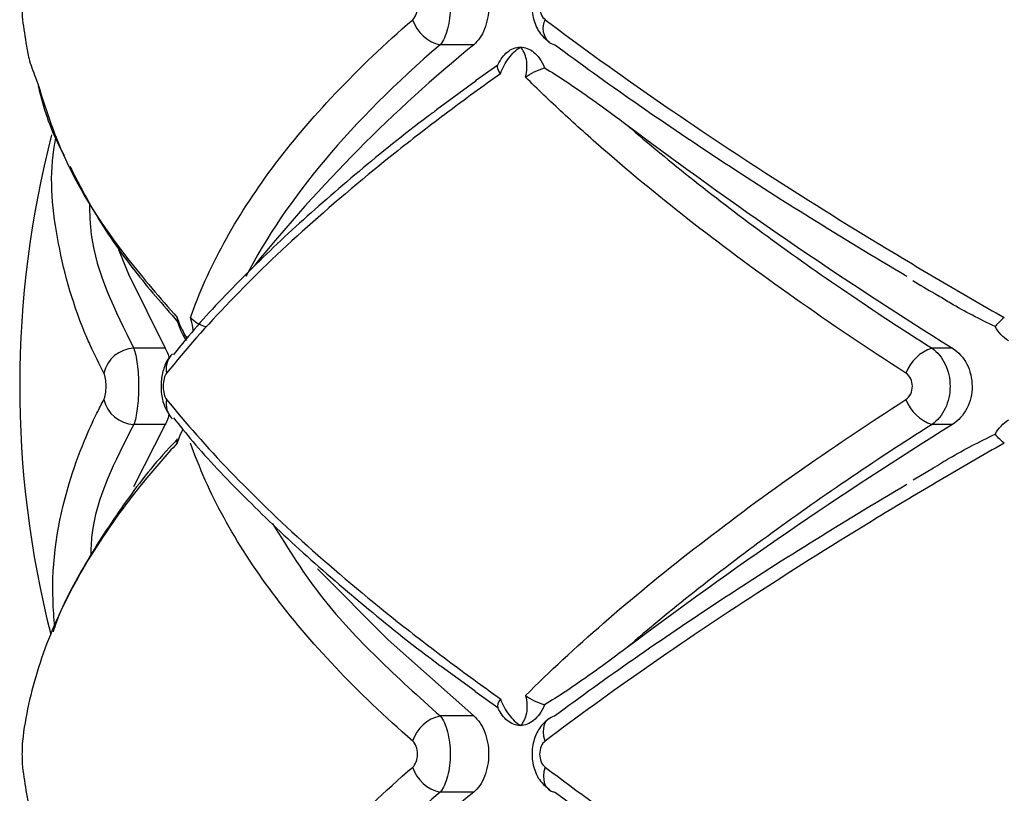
# Paper-space layout '_Izquierda' of a CAD drawing. Header units: millimetres. Extents: x 444 to 844, y -320 to 324.
# Tile 4 of 16: x 576 to 610, y -62 to -35. Entities that reach past the tile are written whole.
import ezdxf

# ---------------------------------------------------------------- set-up
doc = ezdxf.new("R2010")
doc.units = ezdxf.units.MM

psp = doc.layouts.new('_Izquierda')

# ---------------------------------------------------------------- linework, layer by layer
at = {"color": 7, "linetype": 'Continuous', "lineweight": 25}
for p, q in [((591.838, -35.807), (590.67, -35.807)), ((591.9, -37.05), (592.675, -36.506)), ((591.916, -37.07), (590.544, -38.079)), ((581.107, -46.368), (580.011, -46.368)), ((608.492, -46.368), (607.776, -46.368)), ((581.107, -49.015), (580.003, -51.193)), ((581.107, -49.015), (580.011, -49.015)), ((608.492, -49.015), (607.776, -49.015)), ((607.825, -50.54), (607.117, -50.954)), ((590.701, -57.429), (591.887, -58.29)), ((592.675, -58.877), (591.878, -58.303)), ((591.838, -59.16), (590.67, -59.16)), ((591.838, -61.807), (590.67, -61.807))]:
    psp.add_line(p, q, dxfattribs=at)
at = {"color": 7, "linetype": 'Continuous', "lineweight": 25, "flags": 128}
for points in [[(594.454, -35.727), (594.531, -35.772), (594.644, -35.807)], [(579.478, -42.929), (579.826, -43.787), (581.107, -46.368)], [(581.298, -46.618), (581.341, -46.571), (581.354, -46.557)], [(586.404, -54.037), (588.853, -56.514), (591.838, -59.16)], [(594.321, -60.03), (594.279, -59.873), (594.262, -59.721), (594.269, -59.579), (594.301, -59.452), (594.357, -59.344), (594.434, -59.257), (594.531, -59.195), (594.644, -59.16)], [(594.321, -60.938), (594.279, -61.095), (594.262, -61.247), (594.269, -61.389), (594.301, -61.516), (594.357, -61.624), (594.434, -61.711), (594.531, -61.772), (594.644, -61.807)]]:
    psp.add_lwpolyline(points, dxfattribs=at)
at = {"color": 7, "linetype": 'Continuous', "lineweight": 25}
for centre, radius, start, end in [((590.929, -34.557), 1.277, 197.3572, 258.3018), ((624.969, -76.329), 52.342, 129.2701, 141.1435), ((693.588, 89.899), 160.655, 233.11915, 238.01577), ((611.042, -47.691), 35, 165.5315, 194.2659), ((580.053, -47.473), 1.106, 92.1724, 167.6933), ((608.196, -47.713), 1.41, 107.331, 160.252), ((580.053, -47.91), 1.106, 192.3067, 267.8276), ((581.886, -48.293), 0.753, 168.672, 224.526), ((608.196, -47.669), 1.41, 199.748, 252.669), ((693.588, -185.281), 160.655, 121.98423, 126.88085), ((590.929, -60.411), 1.277, 101.6982, 162.6428), ((590.929, -60.557), 1.277, 197.3572, 258.3018), ((624.969, -102.329), 52.342, 129.2701, 141.1435)]:
    psp.add_arc(centre, radius, start, end, dxfattribs=at)
at = {"color": 8, "linetype": 'Continuous', "lineweight": 25}
for centre, radius, start, end in [((594.9, -35.246), 0.656, 152.03, 227.1539), ((581.896, -47.09), 0.762, 141.6656, 191.1032)]:
    psp.add_arc(centre, radius, start, end, dxfattribs=at)
at = {"color": 7, "linetype": 'Continuous', "lineweight": 25}
for points, knots in [([(590.67, -33.16), (590.723, -33.224), (590.77, -33.303), (590.855, -33.489), (590.892, -33.595), (590.953, -33.826), (590.976, -33.952), (591.008, -34.212), (591.016, -34.347), (591.016, -34.753), (590.984, -35.022), (590.863, -35.487), (590.775, -35.679), (590.67, -35.807)], [0, 0, 0, 0, 0.125, 0.125, 0.25, 0.25, 0.375, 0.375, 0.5, 0.5, 0.75, 0.75, 1, 1, 1, 1]), ([(591.838, -33.16), (591.914, -33.223), (591.983, -33.3), (592.109, -33.483), (592.165, -33.589), (592.256, -33.819), (592.292, -33.946), (592.34, -34.208), (592.353, -34.345), (592.353, -34.757), (592.303, -35.029), (592.119, -35.494), (591.989, -35.682), (591.838, -35.807)], [0, 0, 0, 0, 0.125, 0.125, 0.25, 0.25, 0.375, 0.375, 0.5, 0.5, 0.75, 0.75, 1, 1, 1, 1]), ([(594.462, -33.25), (594.367, -33.327), (594.149, -33.503), (593.935, -33.918), (593.83, -34.447), (593.914, -35.003), (594.136, -35.458), (594.371, -35.64), (594.466, -35.713)], [0, 0, 0, 0, 0.129458, 0.296572, 0.482047, 0.685148, 0.87358, 1, 1, 1, 1]), ([(576.139, -34.03), (576.134, -34.073), (576.13, -34.138), (576.124, -34.298), (576.122, -34.391), (576.122, -34.578), (576.124, -34.671), (576.13, -34.829), (576.134, -34.895), (576.139, -34.938)], [0, 0, 0, 0, 0.25, 0.25, 0.5, 0.5, 0.75, 0.75, 1, 1, 1, 1]), ([(589.711, -34.938), (589.761, -34.895), (589.803, -34.829), (589.862, -34.67), (589.877, -34.577), (589.877, -34.39), (589.861, -34.296), (589.803, -34.138), (589.761, -34.073), (589.711, -34.03)], [0, 0, 0, 0, 0.25, 0.25, 0.5, 0.5, 0.75, 0.75, 1, 1, 1, 1]), ([(594.321, -34.03), (594.263, -34.073), (594.214, -34.138), (594.146, -34.298), (594.128, -34.391), (594.128, -34.578), (594.147, -34.671), (594.215, -34.829), (594.263, -34.895), (594.321, -34.938)], [0, 0, 0, 0, 0.25, 0.25, 0.5, 0.5, 0.75, 0.75, 1, 1, 1, 1]), ([(576.139, -34.938), (576.184, -35.246), (576.252, -35.72), (576.379, -36.418), (576.539, -36.813), (576.631, -37.038)], [0, 0, 0, 0, 0.443695, 0.68299, 1, 1, 1, 1]), ([(581.987, -45.302), (582.134, -44.874), (582.304, -44.444), (582.69, -43.579), (582.906, -43.144), (583.621, -41.836), (584.185, -40.964), (585.481, -39.227), (586.216, -38.359), (587.845, -36.637), (588.74, -35.782), (589.711, -34.938)], [0, 0, 0, 0, 0.125, 0.125, 0.25, 0.25, 0.5, 0.5, 0.75, 0.75, 1, 1, 1, 1]), ([(594.321, -34.938), (595.443, -35.785), (596.629, -36.643), (599.096, -38.363), (600.38, -39.227), (603.049, -40.959), (604.433, -41.828), (606.587, -43.136), (607.319, -43.574), (608.793, -44.442), (609.538, -44.873), (610.29, -45.302)], [0, 0, 0, 0, 0.25, 0.25, 0.5, 0.5, 0.75, 0.75, 0.875, 0.875, 1, 1, 1, 1]), ([(590.67, -35.807), (589.127, -37.131), (587.792, -38.465), (585.536, -41.155), (584.614, -42.51), (583.908, -43.877)], [0, 0, 0, 0, 0.5, 0.5, 1, 1, 1, 1]), ([(592.766, -36.818), (592.83, -36.62), (592.932, -36.433), (593.173, -36.115), (593.313, -35.985), (593.457, -35.891)], [0, 0, 0, 0, 0.5, 0.5, 1, 1, 1, 1]), ([(592.999, -36.068), (593.07, -36.01), (593.143, -35.966), (593.297, -35.907), (593.377, -35.891), (593.457, -35.891)], [0, 0, 0, 0, 0.5, 0.5, 1, 1, 1, 1]), ([(593.637, -36.936), (593.694, -36.717), (593.7, -36.503), (593.632, -36.142), (593.558, -35.994), (593.457, -35.891)], [0, 0, 0, 0, 0.5, 0.5, 1, 1, 1, 1]), ([(593.457, -35.891), (593.536, -35.891), (593.616, -35.906), (593.772, -35.966), (593.847, -36.01), (593.919, -36.068)], [0, 0, 0, 0, 0.5, 0.5, 1, 1, 1, 1]), ([(606.903, -43.877), (604.593, -42.51), (602.421, -41.155), (598.336, -38.465), (596.424, -37.131), (594.644, -35.807)], [0, 0, 0, 0, 0.5, 0.5, 1, 1, 1, 1]), ([(593.919, -36.068), (593.989, -36.124), (594.058, -36.196), (594.19, -36.379), (594.251, -36.488), (594.302, -36.615)], [0, 0, 0, 0, 0.5, 0.5, 1, 1, 1, 1]), ([(594.302, -36.615), (594.777, -36.901), (595.252, -37.219), (596.208, -37.889), (596.688, -38.242), (597.171, -38.607)], [0, 0, 0, 0, 0.5, 0.5, 1, 1, 1, 1]), ([(592.766, -36.818), (592.141, -37.262), (591.531, -37.708), (590.34, -38.601), (589.759, -39.049), (588.073, -40.387), (587.024, -41.27), (585.078, -43.018), (584.179, -43.884), (582.543, -45.583), (581.805, -46.42), (581.148, -47.237)], [0, 0, 0, 0, 0.125, 0.125, 0.25, 0.25, 0.5, 0.5, 0.75, 0.75, 1, 1, 1, 1]), ([(606.869, -47.237), (605.523, -46.37), (604.228, -45.497), (601.767, -43.761), (600.599, -42.896), (598.385, -41.174), (597.341, -40.316), (595.868, -39.033), (595.395, -38.608), (594.488, -37.767), (594.053, -37.35), (593.637, -36.936)], [0, 0, 0, 0, 0.25, 0.25, 0.5, 0.5, 0.75, 0.75, 0.875, 0.875, 1, 1, 1, 1]), ([(576.686, -37.241), (576.711, -37.348), (576.892, -38.131), (577.198, -38.941), (577.573, -39.638), (577.584, -39.659)], [0, 0, 0, 0, 0.133428, 0.973946, 1, 1, 1, 1]), ([(590.544, -38.079), (590.444, -38.153), (589.469, -38.868), (587.813, -40.225), (585.591, -42.147), (583.625, -44.059), (582.219, -45.548), (581.56, -46.38), (581.388, -46.598)], [0, 0, 0, 0, 0.025033, 0.244293, 0.46655, 0.691717, 0.91958, 1, 1, 1, 1]), ([(597.171, -38.607), (598.654, -39.89), (600.282, -41.179), (603.818, -43.766), (605.725, -45.064), (607.776, -46.368)], [0, 0, 0, 0, 0.5, 0.5, 1, 1, 1, 1]), ([(577.789, -40.04), (578.061, -40.573), (578.681, -41.788), (579.928, -43.595), (581.021, -44.854), (581.534, -45.443)], [0, 0, 0, 0, 0.293029, 0.668575, 1, 1, 1, 1]), ([(607.111, -44.011), (607.36, -44.163), (607.648, -44.34), (607.955, -44.514), (607.996, -44.538)], [0, 0, 0, 0, 0.8647047, 1, 1, 1, 1]), ([(609.97, -45.615), (609.444, -45.355), (608.769, -45.021), (608.135, -44.629), (607.994, -44.542)], [0, 0, 0, 0, 0.778493, 1, 1, 1, 1]), ([(581.521, -45.302), (581.521, -45.303), (581.506, -45.358), (581.521, -45.409), (581.536, -45.459)], [0, 0, 0, 0, 0.020769, 1, 1, 1, 1]), ([(581.533, -45.46), (581.581, -45.597), (581.664, -45.834), (581.789, -46.022), (581.841, -46.101)], [0, 0, 0, 0, 0.5769763, 1, 1, 1, 1]), ([(610.436, -46.107), (610.342, -46.049), (610.256, -45.978), (610.099, -45.813), (610.029, -45.718), (609.97, -45.615)], [0, 0, 0, 0, 0.5, 0.5, 1, 1, 1, 1]), ([(580.011, -46.368), (580.036, -46.432), (580.059, -46.511), (580.101, -46.697), (580.119, -46.804), (580.148, -47.034), (580.159, -47.161), (580.174, -47.42), (580.178, -47.556), (580.178, -47.961), (580.163, -48.23), (580.104, -48.694), (580.062, -48.887), (580.011, -49.015)], [0, 0, 0, 0, 0.125, 0.125, 0.25, 0.25, 0.375, 0.375, 0.5, 0.5, 0.75, 0.75, 1, 1, 1, 1]), ([(581.107, -46.368), (581.154, -46.453), (581.204, -46.546), (581.234, -46.701), (581.236, -46.714)], [0, 0, 0, 0, 0.918754, 1, 1, 1, 1]), ([(607.776, -46.368), (607.871, -46.432), (607.957, -46.511), (608.112, -46.697), (608.18, -46.804), (608.289, -47.034), (608.332, -47.161), (608.389, -47.42), (608.403, -47.556), (608.403, -47.961), (608.345, -48.23), (608.126, -48.694), (607.966, -48.887), (607.776, -49.015)], [0, 0, 0, 0, 0.125, 0.125, 0.25, 0.25, 0.375, 0.375, 0.5, 0.5, 0.75, 0.75, 1, 1, 1, 1]), ([(608.492, -46.368), (608.593, -46.432), (608.686, -46.51), (608.853, -46.696), (608.926, -46.802), (609.045, -47.033), (609.092, -47.16), (609.153, -47.419), (609.169, -47.555), (609.17, -47.962), (609.106, -48.231), (608.868, -48.695), (608.695, -48.887), (608.492, -49.015)], [0, 0, 0, 0, 0.125, 0.125, 0.25, 0.25, 0.375, 0.375, 0.5, 0.5, 0.75, 0.75, 1, 1, 1, 1]), ([(581.302, -46.621), (581.293, -46.63), (581.196, -46.724), (581.074, -46.987), (580.956, -47.402), (580.951, -47.914), (581.047, -48.386), (581.22, -48.644), (581.297, -48.76)], [0, 0, 0, 0, 0.017941, 0.178274, 0.37957, 0.586891, 0.814172, 1, 1, 1, 1]), ([(578.972, -48.145), (578.996, -48.101), (579.015, -48.035), (579.042, -47.876), (579.049, -47.784), (579.049, -47.599), (579.041, -47.506), (579.015, -47.348), (578.996, -47.281), (578.972, -47.237)], [0, 0, 0, 0, 0.25, 0.25, 0.5, 0.5, 0.75, 0.75, 1, 1, 1, 1]), ([(581.148, -47.237), (581.114, -47.279), (581.085, -47.342), (581.043, -47.502), (581.031, -47.596), (581.031, -47.788), (581.043, -47.884), (581.085, -48.041), (581.114, -48.104), (581.148, -48.145)], [0, 0, 0, 0, 0.25, 0.25, 0.5, 0.5, 0.75, 0.75, 1, 1, 1, 1]), ([(606.869, -48.145), (606.938, -48.101), (606.995, -48.035), (607.073, -47.876), (607.094, -47.784), (607.094, -47.599), (607.073, -47.506), (606.995, -47.348), (606.938, -47.281), (606.869, -47.237)], [0, 0, 0, 0, 0.25, 0.25, 0.5, 0.5, 0.75, 0.75, 1, 1, 1, 1]), ([(581.148, -48.145), (581.807, -48.966), (582.55, -49.807), (584.186, -51.506), (585.08, -52.366), (587.018, -54.107), (588.062, -54.987), (589.747, -56.325), (590.33, -56.774), (591.526, -57.671), (592.139, -58.119), (592.766, -58.565)], [0, 0, 0, 0, 0.25, 0.25, 0.5, 0.5, 0.75, 0.75, 0.875, 0.875, 1, 1, 1, 1]), ([(593.637, -58.446), (594.467, -57.622), (595.372, -56.781), (597.332, -55.075), (598.379, -54.214), (600.597, -52.487), (601.77, -51.619), (604.236, -49.88), (605.527, -49.011), (606.869, -48.145)], [0, 0, 0, 0, 0.25, 0.25, 0.5, 0.5, 0.75, 0.75, 1, 1, 1, 1]), ([(581.236, -48.655), (581.213, -48.743), (581.176, -48.887), (581.127, -48.979), (581.107, -49.015)], [0, 0, 0, 0, 0.608127, 1, 1, 1, 1]), ([(581.393, -48.786), (581.611, -49.059), (582.324, -49.955), (583.819, -51.522), (585.845, -53.468), (588.144, -55.431), (589.77, -56.753), (590.688, -57.419), (590.701, -57.429)], [0, 0, 0, 0, 0.099441, 0.32684, 0.552433, 0.775818, 0.996747, 1, 1, 1, 1]), ([(609.97, -49.353), (610.029, -49.249), (610.098, -49.156), (610.254, -48.991), (610.342, -48.919), (610.436, -48.86)], [0, 0, 0, 0, 0.5, 0.5, 1, 1, 1, 1]), ([(607.776, -49.015), (605.725, -50.318), (603.818, -51.617), (600.282, -54.204), (598.654, -55.492), (597.171, -56.776)], [0, 0, 0, 0, 0.5, 0.5, 1, 1, 1, 1]), ([(581.511, -49.552), (581.422, -49.645), (580.705, -50.389), (579.616, -51.821), (578.304, -53.842), (577.511, -55.319), (577.241, -56.117), (577.202, -56.23)], [0, 0, 0, 0, 0.042528, 0.34236, 0.644862, 0.949343, 1, 1, 1, 1]), ([(581.521, -49.666), (581.521, -49.665), (581.506, -49.607), (581.519, -49.554), (581.532, -49.503)], [0, 0, 0, 0, 0.020095, 1, 1, 1, 1]), ([(607.82, -50.531), (608.009, -50.414), (608.7, -49.984), (609.435, -49.619), (609.97, -49.353)], [0, 0, 0, 0, 0.273318, 1, 1, 1, 1]), ([(581.521, -49.666), (581.128, -50.093), (580.754, -50.523), (580.046, -51.388), (579.712, -51.824), (578.773, -53.132), (578.235, -54.003), (577.335, -55.741), (576.971, -56.609), (576.422, -58.331), (576.236, -59.186), (576.139, -60.03)], [0, 0, 0, 0, 0.125, 0.125, 0.25, 0.25, 0.5, 0.5, 0.75, 0.75, 1, 1, 1, 1]), ([(589.711, -60.03), (588.737, -59.183), (587.838, -58.324), (586.212, -56.604), (585.482, -55.741), (584.189, -54.009), (583.626, -53.14), (582.91, -51.831), (582.692, -51.394), (582.305, -50.526), (582.134, -50.095), (581.987, -49.666)], [0, 0, 0, 0, 0.25, 0.25, 0.5, 0.5, 0.75, 0.75, 0.875, 0.875, 1, 1, 1, 1]), ([(610.29, -49.666), (609.54, -50.093), (608.798, -50.523), (607.328, -51.388), (606.599, -51.824), (604.446, -53.132), (603.057, -54.003), (600.381, -55.741), (599.09, -56.609), (596.62, -58.331), (595.44, -59.186), (594.321, -60.03)], [0, 0, 0, 0, 0.125, 0.125, 0.25, 0.25, 0.5, 0.5, 0.75, 0.75, 1, 1, 1, 1]), ([(594.644, -59.16), (596.424, -57.837), (598.336, -56.502), (602.421, -53.813), (604.593, -52.457), (606.903, -51.091)], [0, 0, 0, 0, 0.5, 0.5, 1, 1, 1, 1]), ([(597.171, -56.776), (596.687, -57.141), (596.207, -57.494), (595.252, -58.164), (594.777, -58.482), (594.302, -58.767)], [0, 0, 0, 0, 0.5, 0.5, 1, 1, 1, 1]), ([(593.637, -58.446), (593.694, -58.665), (593.7, -58.88), (593.632, -59.24), (593.558, -59.388), (593.457, -59.491)], [0, 0, 0, 0, 0.5, 0.5, 1, 1, 1, 1]), ([(593.637, -58.446), (593.726, -58.509), (593.827, -58.572), (594.054, -58.684), (594.174, -58.732), (594.302, -58.767)], [0, 0, 0, 0, 0.5, 0.5, 1, 1, 1, 1]), ([(592.766, -58.565), (592.83, -58.763), (592.932, -58.95), (593.173, -59.267), (593.313, -59.397), (593.457, -59.491)], [0, 0, 0, 0, 0.5, 0.5, 1, 1, 1, 1]), ([(594.302, -58.767), (594.251, -58.895), (594.19, -59.004), (594.058, -59.186), (593.989, -59.258), (593.919, -59.315)], [0, 0, 0, 0, 0.5, 0.5, 1, 1, 1, 1]), ([(590.67, -59.16), (590.723, -59.224), (590.77, -59.303), (590.855, -59.489), (590.892, -59.595), (590.953, -59.826), (590.976, -59.952), (591.008, -60.212), (591.016, -60.347), (591.016, -60.753), (590.984, -61.022), (590.863, -61.487), (590.775, -61.679), (590.67, -61.807)], [0, 0, 0, 0, 0.125, 0.125, 0.25, 0.25, 0.375, 0.375, 0.5, 0.5, 0.75, 0.75, 1, 1, 1, 1]), ([(591.838, -59.16), (591.914, -59.223), (591.983, -59.3), (592.109, -59.483), (592.165, -59.589), (592.256, -59.819), (592.292, -59.946), (592.34, -60.208), (592.353, -60.345), (592.353, -60.757), (592.303, -61.029), (592.119, -61.494), (591.989, -61.682), (591.838, -61.807)], [0, 0, 0, 0, 0.125, 0.125, 0.25, 0.25, 0.375, 0.375, 0.5, 0.5, 0.75, 0.75, 1, 1, 1, 1]), ([(593.457, -59.491), (593.377, -59.491), (593.298, -59.476), (593.143, -59.417), (593.07, -59.373), (592.999, -59.315)], [0, 0, 0, 0, 0.5, 0.5, 1, 1, 1, 1]), ([(593.919, -59.315), (593.847, -59.373), (593.772, -59.417), (593.617, -59.476), (593.536, -59.491), (593.457, -59.491)], [0, 0, 0, 0, 0.5, 0.5, 1, 1, 1, 1]), ([(594.462, -59.25), (594.367, -59.327), (594.149, -59.503), (593.935, -59.918), (593.83, -60.447), (593.914, -61.003), (594.136, -61.458), (594.371, -61.64), (594.466, -61.713)], [0, 0, 0, 0, 0.129458, 0.296572, 0.482047, 0.685148, 0.87358, 1, 1, 1, 1]), ([(576.139, -60.03), (576.134, -60.073), (576.13, -60.138), (576.124, -60.298), (576.122, -60.391), (576.122, -60.578), (576.124, -60.671), (576.13, -60.829), (576.134, -60.895), (576.139, -60.938)], [0, 0, 0, 0, 0.25, 0.25, 0.5, 0.5, 0.75, 0.75, 1, 1, 1, 1]), ([(589.711, -60.938), (589.761, -60.895), (589.803, -60.829), (589.862, -60.67), (589.877, -60.577), (589.877, -60.39), (589.861, -60.296), (589.803, -60.138), (589.761, -60.073), (589.711, -60.03)], [0, 0, 0, 0, 0.25, 0.25, 0.5, 0.5, 0.75, 0.75, 1, 1, 1, 1]), ([(594.321, -60.03), (594.263, -60.073), (594.214, -60.138), (594.146, -60.298), (594.128, -60.391), (594.128, -60.578), (594.147, -60.671), (594.215, -60.829), (594.263, -60.895), (594.321, -60.938)], [0, 0, 0, 0, 0.25, 0.25, 0.5, 0.5, 0.75, 0.75, 1, 1, 1, 1]), ([(576.139, -60.938), (576.184, -61.246), (576.252, -61.72), (576.379, -62.418), (576.539, -62.813), (576.631, -63.038)], [0, 0, 0, 0, 0.443695, 0.68299, 1, 1, 1, 1]), ([(581.987, -71.302), (582.134, -70.874), (582.304, -70.444), (582.69, -69.579), (582.906, -69.144), (583.621, -67.836), (584.185, -66.964), (585.481, -65.227), (586.216, -64.359), (587.845, -62.637), (588.74, -61.782), (589.711, -60.938)], [0, 0, 0, 0, 0.125, 0.125, 0.25, 0.25, 0.5, 0.5, 0.75, 0.75, 1, 1, 1, 1]), ([(594.321, -60.938), (595.443, -61.785), (596.629, -62.643), (599.096, -64.363), (600.38, -65.227), (603.049, -66.959), (604.433, -67.828), (606.587, -69.136), (607.319, -69.574), (608.793, -70.442), (609.538, -70.873), (610.29, -71.302)], [0, 0, 0, 0, 0.25, 0.25, 0.5, 0.5, 0.75, 0.75, 0.875, 0.875, 1, 1, 1, 1]), ([(590.67, -61.807), (589.127, -63.131), (587.792, -64.465), (585.536, -67.155), (584.614, -68.51), (583.908, -69.877)], [0, 0, 0, 0, 0.5, 0.5, 1, 1, 1, 1]), ([(606.903, -69.877), (604.593, -68.51), (602.421, -67.155), (598.336, -64.465), (596.424, -63.131), (594.644, -61.807)], [0, 0, 0, 0, 0.5, 0.5, 1, 1, 1, 1])]:
    psp.add_open_spline(points, degree=3, knots=knots, dxfattribs=at)
for points in [[(592.675, -36.506), (592.768, -36.306), (592.883, -36.164), (592.999, -36.068)], [(592.766, -36.818), (592.673, -36.695), (592.639, -36.579), (592.675, -36.506)], [(593.637, -36.936), (593.814, -36.811), (594.046, -36.686), (594.302, -36.615)], [(581.987, -45.302), (582.098, -45.425), (582.278, -45.544), (582.504, -45.615)], [(610.29, -45.302), (610.129, -45.425), (610.014, -45.544), (609.97, -45.615)], [(610.29, -49.666), (610.129, -49.543), (610.014, -49.424), (609.97, -49.353)], [(592.766, -58.565), (592.673, -58.688), (592.639, -58.804), (592.675, -58.877)], [(592.999, -59.315), (592.883, -59.219), (592.768, -59.076), (592.675, -58.877)]]:
    psp.add_open_spline(points, degree=3, dxfattribs=at)
at = {"color": 8, "linetype": 'Continuous', "lineweight": 25}
for points, knots in [([(576.631, -37.038), (576.919, -37.953), (577.566, -40.005), (579.34, -42.789), (580.927, -44.617), (581.521, -45.302)], [0, 0, 0, 0, 0.334472, 0.750839, 1, 1, 1, 1]), ([(578.972, -47.237), (578.812, -46.921), (578.572, -46.446), (577.89, -44.872), (577.255, -42.513), (577.056, -40.228), (577.299, -39.079), (577.317, -38.994)], [0, 0, 0, 0, 0.11484, 0.172621, 0.570521, 0.968416, 1, 1, 1, 1]), ([(578.469, -41.307), (578.477, -41.68), (578.512, -43.355), (579.356, -45.05), (580.011, -46.368)], [0, 0, 0, 0, 0.222687, 1, 1, 1, 1]), ([(581.521, -45.302), (581.53, -45.33), (581.578, -45.476), (581.678, -45.708), (581.787, -45.916), (581.845, -45.998), (581.857, -46.016)], [0, 0, 0, 0, 0.105301, 0.552035, 0.907236, 1, 1, 1, 1]), ([(582.082, -45.762), (582.081, -45.75), (582.072, -45.639), (582.035, -45.475), (581.995, -45.33), (581.987, -45.302)], [0, 0, 0, 0, 0.08896, 0.826076, 1, 1, 1, 1]), ([(577.261, -56.063), (577.236, -55.754), (577.106, -54.11), (577.429, -51.931), (578.206, -49.754), (578.645, -48.779), (578.89, -48.304), (578.972, -48.145)], [0, 0, 0, 0, 0.118665, 0.631493, 0.820114, 0.939787, 1, 1, 1, 1]), ([(580.011, -49.015), (579.353, -50.303), (578.57, -51.833), (578.517, -53.346), (578.508, -53.586)], [0, 0, 0, 0, 0.841369, 1, 1, 1, 1]), ([(581.72, -49.188), (581.711, -49.206), (581.646, -49.322), (581.579, -49.492), (581.53, -49.638), (581.521, -49.666)], [0, 0, 0, 0, 0.126699, 0.833281, 1, 1, 1, 1]), ([(584.838, -52.467), (585.381, -53.348), (586.347, -54.915), (588.437, -57.152), (589.924, -58.489), (590.67, -59.16)], [0, 0, 0, 0, 0.390208, 0.694117, 1, 1, 1, 1])]:
    psp.add_open_spline(points, degree=3, knots=knots, dxfattribs=at)

doc.saveas('drawing.dxf')
